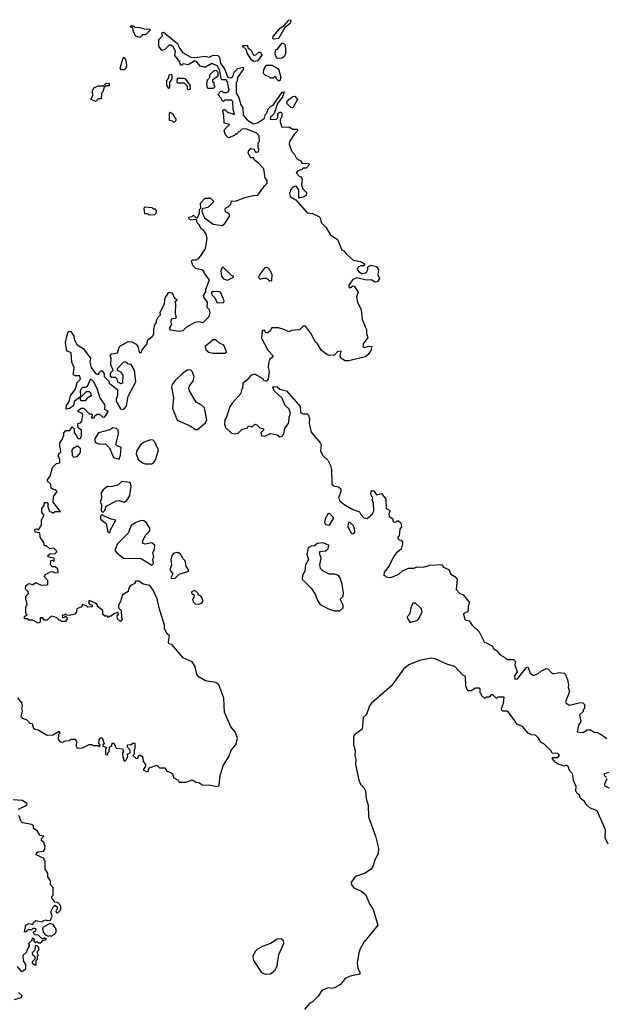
# Model space of a CAD drawing. Extents: x 2604950 to 2749250, y 940531 to 1028284.
# Tile 201 of 220: x 2691854 to 2696338, y 1006650 to 1014187. Entities that reach past the tile are written whole.
import ezdxf

# ---------------------------------------------------------------- set-up
doc = ezdxf.new("R2010")
doc.units = 0

msp = doc.modelspace()

# ---------------------------------------------------------------- linework, layer by layer
at = {"layer": '0CON05XD'}
for points in [[(2693798.3, 1014038.3), (2693792.5, 1014042.5), (2693795, 1014057.5), (2693850, 1014125), (2693878.3, 1014141.7), (2693915, 1014182.5), (2693927, 1014187), (2693930, 1014175), (2693922.5, 1014155), (2693883.3, 1014126.7), (2693835, 1014042.5), (2693798.3, 1014038.3)], [(2692775, 1014050), (2692741.7, 1014061.7), (2692723, 1014103), (2692720, 1014125), (2692705, 1014130), (2692700, 1014135), (2692705, 1014140), (2692725, 1014140), (2692735, 1014130), (2692775, 1014127.5), (2692807, 1014117), (2692850, 1014115), (2692850, 1014105), (2692818.3, 1014071.7), (2692795, 1014070), (2692775, 1014050)], [(2692632.5, 1009612.5), (2692637.5, 1009595), (2692625, 1009580), (2692601.7, 1009601.7), (2692600, 1009625), (2692610, 1009635), (2692605, 1009650), (2692575, 1009640), (2692555, 1009620), (2692545, 1009620), (2692535, 1009610), (2692525, 1009620), (2692505, 1009620), (2692490, 1009635), (2692490, 1009665), (2692450, 1009695), (2692450, 1009705), (2692438.3, 1009718.3), (2692385, 1009740), (2692380, 1009725), (2692391.7, 1009711.7), (2692408.3, 1009708.3), (2692408.3, 1009691.7), (2692375, 1009690), (2692365, 1009700), (2692335, 1009710), (2692328.3, 1009691.7), (2692291.7, 1009678.3), (2692290, 1009655), (2692275, 1009637.5), (2692235, 1009627.5), (2692215, 1009630), (2692205, 1009640), (2692195, 1009630), (2692185, 1009630), (2692180, 1009625), (2692181.7, 1009611.7), (2692195, 1009610), (2692205, 1009620), (2692220, 1009605), (2692205, 1009580), (2692175, 1009580), (2692165, 1009590), (2692155, 1009590), (2692135, 1009610), (2692095, 1009620), (2692065, 1009590), (2692045, 1009590), (2692028.3, 1009608.3), (2692011.7, 1009608.3), (2692010, 1009575), (2691995, 1009567.5), (2691955, 1009590), (2691925, 1009590), (2691915, 1009600), (2691891.7, 1009601.7), (2691891.7, 1009618.3), (2691910, 1009635), (2691900, 1009645), (2691900, 1009695), (2691910, 1009705), (2691907, 1009737), (2691900, 1009745), (2691900, 1009775), (2691920, 1009795), (2691918.3, 1009808.3), (2691898.3, 1009828.3), (2691900, 1009855), (2691925, 1009870), (2691947, 1009867), (2691955, 1009860), (2691975, 1009880), (2692018.3, 1009858.3), (2692065, 1009860), (2692070, 1009865), (2692070, 1009895), (2692043, 1009923), (2692050.7, 1009939.3), (2692088.3, 1009961.7), (2692105, 1009962.5), (2692125, 1009952.5), (2692147.5, 1009955), (2692145, 1009980), (2692125, 1010000), (2692105, 1010000), (2692090, 1010015), (2692091.7, 1010048.3), (2692105, 1010050), (2692118.3, 1010041.7), (2692117.5, 1010065), (2692075, 1010072.5), (2692070, 1010085), (2692085, 1010097.5), (2692125, 1010100), (2692137, 1010113), (2692135, 1010120), (2692115, 1010142.5), (2692085, 1010137.5), (2692058.3, 1010158.3), (2692045, 1010160), (2692037.5, 1010185), (2692010, 1010225), (2692008.3, 1010258.3), (2691973, 1010263), (2691970, 1010285), (2691985, 1010290), (2691998.3, 1010281.7), (2692021.7, 1010318.3), (2692020.7, 1010359.3), (2692040, 1010395), (2692023.6, 1010413.6), (2692023.3, 1010445), (2692041.7, 1010468.3), (2692045, 1010490), (2692065, 1010490), (2692070, 1010485), (2692068.3, 1010458.3), (2692081.7, 1010421.7), (2692095, 1010420), (2692105, 1010410), (2692125, 1010422.5), (2692166.4, 1010423.6), (2692110, 1010495), (2692113, 1010537), (2692140, 1010575), (2692125, 1010590), (2692115, 1010587.5), (2692095, 1010600), (2692091.7, 1010631.7), (2692067.5, 1010655), (2692067.5, 1010665), (2692086.4, 1010693.6), (2692105, 1010760), (2692135, 1010790), (2692160, 1010795), (2692161.7, 1010821.7), (2692147.5, 1010845), (2692155, 1010870), (2692170, 1010875), (2692167.5, 1010905), (2692160, 1010915), (2692160, 1010945), (2692181.7, 1010978.3), (2692192.5, 1011005), (2692192.5, 1011025), (2692208.3, 1011041.7), (2692238.3, 1011041.7), (2692255, 1011070), (2692270, 1011055), (2692270, 1011025), (2692290, 1011005), (2692291.7, 1010991.7), (2692305, 1010980), (2692318.3, 1010981.7), (2692327.5, 1011005), (2692327.5, 1011045), (2692301.7, 1011061.7), (2692300, 1011095), (2692318.3, 1011101.7), (2692330, 1011115), (2692337.5, 1011165), (2692330, 1011175), (2692302.5, 1011185), (2692302.5, 1011195), (2692325, 1011213.3), (2692345, 1011212.5), (2692385, 1011170), (2692405, 1011170), (2692410, 1011165), (2692410, 1011155), (2692400, 1011145), (2692405, 1011140), (2692425, 1011140), (2692430, 1011155), (2692447, 1011167), (2692465, 1011167.5), (2692490, 1011145), (2692505, 1011146.7), (2692532.5, 1011185), (2692502.5, 1011205), (2692507.5, 1011225), (2692503.9, 1011243.9), (2692469.3, 1011289.3), (2692448.8, 1011355), (2692421.2, 1011415), (2692395, 1011437.5), (2692370, 1011380), (2692355, 1011372.5), (2692335, 1011372.5), (2692327.5, 1011365), (2692317.5, 1011345), (2692320, 1011300), (2692270, 1011265), (2692265, 1011230), (2692235, 1011210), (2692210, 1011205), (2692212.5, 1011235), (2692232.5, 1011265), (2692243, 1011307), (2692277.5, 1011355), (2692290, 1011385), (2692291.7, 1011408.3), (2692320, 1011435), (2692315, 1011460), (2692275, 1011460), (2692263, 1011473), (2692265, 1011480), (2692270, 1011525), (2692252.5, 1011565), (2692247, 1011637), (2692220.7, 1011650.7), (2692213, 1011663), (2692203.3, 1011715), (2692223.3, 1011795), (2692235, 1011803.3), (2692245, 1011800), (2692268.8, 1011765), (2692272.5, 1011735), (2692295, 1011697.5), (2692339.5, 1011669.5), (2692396.1, 1011596.1), (2692390, 1011565), (2692402, 1011525), (2692435, 1011477.5), (2692455, 1011470), (2692465, 1011490), (2692475, 1011500), (2692485, 1011500), (2692500, 1011475), (2692500, 1011455), (2692538.3, 1011418.3), (2692540, 1011405), (2692602.5, 1011355), (2692603, 1011307), (2692592.5, 1011285), (2692592.5, 1011265), (2692625, 1011207.5), (2692643.6, 1011203.6), (2692655, 1011208.8), (2692670.5, 1011229.5), (2692683.3, 1011305), (2692743.3, 1011415), (2692734.1, 1011504.1), (2692708.3, 1011548.3), (2692685, 1011550), (2692665, 1011567.5), (2692645, 1011562.5), (2692600, 1011515), (2692600, 1011505), (2692625, 1011492.5), (2692642.5, 1011465), (2692640, 1011405), (2692625, 1011400), (2692615, 1011410), (2692605, 1011410), (2692600, 1011435), (2692588.3, 1011448.3), (2692558.3, 1011448.3), (2692550, 1011455), (2692550, 1011485), (2692570, 1011505), (2692551.2, 1011545), (2692553.3, 1011595), (2692546.7, 1011615), (2692560.5, 1011629.5), (2692603, 1011637), (2692617.5, 1011685), (2692685, 1011723.8), (2692711.7, 1011721.7), (2692745, 1011702.5), (2692757.5, 1011685), (2692767.5, 1011645), (2692775, 1011637.5), (2692785, 1011640), (2692791.2, 1011658.8), (2692830, 1011705), (2692832.5, 1011735), (2692869.3, 1011760.7), (2692881.7, 1011778.3), (2692880, 1011815), (2692888.3, 1011851.7), (2692901.7, 1011868.3), (2692902.5, 1011885), (2692915, 1011910), (2692931.7, 1011928.3), (2692930, 1011945), (2692962.5, 1012015), (2692967.5, 1012055), (2692995, 1012100), (2693023, 1012093), (2693033.9, 1012063.9), (2693045, 1012050), (2693060, 1012045), (2693042.5, 1012025), (2693047.5, 1012015), (2693043.3, 1011935), (2693053, 1011907), (2693045, 1011900), (2693012.5, 1011895), (2693010, 1011875), (2693017.5, 1011855), (2692997.5, 1011825), (2693005, 1011812.5), (2693075, 1011803.3), (2693105, 1011806.7), (2693135, 1011836.7), (2693198.3, 1011871.7), (2693225, 1011876.7), (2693255, 1011870), (2693265, 1011873.3), (2693303.8, 1011915), (2693313.3, 1011945), (2693306.1, 1011966.1), (2693290, 1011985), (2693292.5, 1012025), (2693263.3, 1012063.3), (2693262.5, 1012075), (2693280, 1012105), (2693280, 1012125), (2693307.5, 1012195), (2693270, 1012245), (2693265, 1012260), (2693255, 1012270), (2693201.7, 1012281.7), (2693183, 1012303), (2693170, 1012335), (2693175, 1012350), (2693205, 1012350), (2693225, 1012360), (2693275.9, 1012434.1), (2693290, 1012515), (2693282.5, 1012545), (2693265, 1012572.5), (2693242.5, 1012585), (2693230, 1012615), (2693211.7, 1012631.7), (2693208.3, 1012658.3), (2693163, 1012653), (2693151.7, 1012661.7), (2693150, 1012675), (2693175, 1012680), (2693185, 1012690), (2693201.7, 1012671.7), (2693215, 1012670), (2693230, 1012705), (2693230, 1012735), (2693240, 1012745), (2693238.3, 1012781.7), (2693275, 1012820), (2693315, 1012820), (2693340, 1012795), (2693295, 1012750), (2693251.7, 1012738.3), (2693248.3, 1012718.3), (2693270, 1012670), (2693335, 1012622.5), (2693405, 1012612.5), (2693425, 1012627.5), (2693462.5, 1012685), (2693455, 1012702.5), (2693430, 1012715), (2693427.5, 1012735), (2693430, 1012745), (2693450, 1012755), (2693470, 1012775), (2693475, 1012800), (2693507, 1012797), (2693585, 1012828.8), (2693645, 1012842.5), (2693677, 1012843), (2693727.5, 1012915), (2693750, 1012935), (2693750, 1012955), (2693733.8, 1012975), (2693722.5, 1013045), (2693685.9, 1013085.9), (2693651.7, 1013111.7), (2693645, 1013130), (2693625, 1013130), (2693602.5, 1013165), (2693605, 1013180), (2693625, 1013200), (2693650, 1013195), (2693655, 1013180), (2693665, 1013172.5), (2693680, 1013175), (2693687.5, 1013195), (2693680, 1013205), (2693680, 1013245), (2693690, 1013255), (2693687, 1013297), (2693665, 1013320), (2693585, 1013352.5), (2693555, 1013350), (2693515, 1013310), (2693505, 1013310), (2693498.3, 1013301.7), (2693451.7, 1013281.7), (2693430, 1013305), (2693420, 1013335), (2693425, 1013350), (2693460, 1013385), (2693420, 1013395), (2693417.5, 1013455), (2693410, 1013485), (2693415, 1013500), (2693425, 1013500), (2693445, 1013480), (2693487.5, 1013467.5), (2693495, 1013460), (2693500, 1013465), (2693489.3, 1013499.3), (2693485, 1013560), (2693475, 1013570), (2693425, 1013570), (2693415, 1013560), (2693401.7, 1013571.7), (2693400, 1013585), (2693370, 1013615), (2693395, 1013640), (2693405, 1013640), (2693415, 1013630), (2693435, 1013630), (2693450, 1013635), (2693456.7, 1013645), (2693445, 1013712.5), (2693435, 1013726.7), (2693405, 1013727.5), (2693397.5, 1013735), (2693386.4, 1013796.4), (2693367.5, 1013835), (2693325, 1013852.5), (2693277, 1013823), (2693265, 1013822.5), (2693235, 1013832.5), (2693207.7, 1013867.7), (2693195, 1013871.2), (2693145, 1013842.5), (2693105, 1013850), (2693095, 1013840), (2693085, 1013840), (2693080, 1013865), (2693043, 1013913), (2693046.7, 1013945), (2693029.3, 1013979.3), (2693011.7, 1013991.7), (2692998.3, 1013991.7), (2692965, 1013960), (2692941.7, 1013951.7), (2692920, 1013985), (2692920, 1014035), (2692947, 1014063), (2692943, 1014087), (2692955, 1014092.5), (2693062.5, 1014005), (2693073.9, 1013973.9), (2693100, 1013935), (2693165, 1013900), (2693195, 1013896.7), (2693275, 1013908.8), (2693305, 1013900), (2693335, 1013916.2), (2693371.7, 1013911.7), (2693385, 1013900), (2693390.5, 1013850.5), (2693420, 1013815), (2693448.3, 1013748.3), (2693465, 1013742), (2693483.6, 1013746.4), (2693491.7, 1013768.3)], [(2693645, 1013867.5), (2693630, 1013880), (2693597.5, 1013925), (2693588.3, 1013958.3), (2693561.7, 1013981.7), (2693561.7, 1013988.3), (2693598.3, 1013988.3), (2693601.7, 1013971.7), (2693625, 1013957.5), (2693645, 1013916.7), (2693661.7, 1013918.3), (2693685, 1013937.5), (2693698.3, 1013938.3), (2693707.5, 1013915), (2693675, 1013872.5), (2693645, 1013867.5)], [(2693825, 1013890), (2693813, 1013913), (2693810, 1013935), (2693815, 1013960), (2693828.3, 1013961.7), (2693865, 1014010), (2693885, 1014000), (2693890, 1013965), (2693890, 1013925), (2693880, 1013905), (2693865, 1013892.5), (2693825, 1013890)], [(2692655, 1013802.5), (2692633, 1013803), (2692622.5, 1013815), (2692643, 1013887), (2692655, 1013900), (2692667, 1013877), (2692672.5, 1013835), (2692667.5, 1013815), (2692655, 1013802.5)], [(2693491.7, 1013768.3), (2693496.2, 1013785), (2693525, 1013813.3), (2693565, 1013822.5), (2693568, 1013818), (2693566, 1013805), (2693521.2, 1013745), (2693520, 1013715), (2693512.5, 1013705), (2693512, 1013625), (2693531.7, 1013591.7), (2693546.2, 1013535), (2693561.7, 1013511.7), (2693566.2, 1013455), (2693595, 1013420), (2693645, 1013390), (2693675, 1013397.5), (2693728, 1013432), (2693736.2, 1013463.8), (2693746.7, 1013475), (2693756.4, 1013503.6), (2693775, 1013523.3), (2693796.1, 1013533.9), (2693865, 1013632.5), (2693880, 1013635), (2693866.2, 1013593.8), (2693827.5, 1013545), (2693801.7, 1013468.3), (2693775, 1013440), (2693772.5, 1013422.5), (2693820, 1013425), (2693830, 1013435), (2693831.7, 1013468.3), (2693845, 1013480), (2693855, 1013480), (2693860, 1013475), (2693860, 1013445), (2693848.3, 1013421.7), (2693847.5, 1013405), (2693860, 1013365), (2693915, 1013367.5), (2693945, 1013350), (2693975, 1013350), (2693980, 1013345), (2693980, 1013335), (2693957, 1013313), (2693920, 1013255), (2693917.5, 1013235), (2693938.3, 1013178.3), (2693955, 1013160), (2693972.5, 1013125), (2694010, 1013105), (2694015, 1013090), (2694067.5, 1013085), (2694070, 1013075), (2694048.3, 1013051.7), (2694025, 1013050), (2694015, 1013040), (2693981.7, 1013028.3), (2693970, 1013015), (2693995, 1012990), (2694010, 1012985), (2694017.5, 1012965), (2694013, 1012923), (2694023, 1012893), (2694050, 1012865), (2694048.3, 1012841.7), (2694025, 1012827.5), (2693991.7, 1012821.7), (2693991.7, 1012881.7), (2693976.7, 1012906.7), (2693965, 1012913.3), (2693945, 1012906.2), (2693928, 1012885), (2693918.8, 1012855), (2693925, 1012832.5), (2693968.3, 1012808.3), (2694055, 1012707.5), (2694095, 1012702.5), (2694145, 1012680), (2694155, 1012670), (2694162.5, 1012635), (2694198.3, 1012598.3), (2694235, 1012540), (2694287.5, 1012505), (2694320, 1012425), (2694335, 1012417.5), (2694353.6, 1012393.6), (2694406.4, 1012346.4), (2694466.4, 1012336.4), (2694496.4, 1012316.4), (2694486.7, 1012303.3), (2694465, 1012303.3), (2694446.1, 1012293.9), (2694438.8, 1012275), (2694448.8, 1012258.8), (2694475, 1012243.8), (2694500.7, 1012249.3), (2694510, 1012255), (2694520, 1012275), (2694520, 1012295), (2694545, 1012306.7), (2694585, 1012298.8), (2694602.5, 1012275), (2694597.5, 1012235), (2694610, 1012205), (2694595, 1012180), (2694575, 1012177.5), (2694546.4, 1012196.4), (2694506.4, 1012193.6), (2694435, 1012210), (2694402.5, 1012195), (2694373.3, 1012155), (2694375, 1012142.5), (2694385, 1012133.3), (2694405, 1012150), (2694415, 1012147.5), (2694445, 1012100), (2694432.5, 1012065), (2694440, 1012025), (2694468.8, 1011965), (2694476.2, 1011895), (2694501.7, 1011831.7), (2694510, 1011815), (2694510, 1011785), (2694520, 1011755), (2694483.3, 1011705), (2694482.5, 1011685), (2694495, 1011677.5), (2694525, 1011686.7), (2694550, 1011685), (2694542.5, 1011655), (2694522.5, 1011625), (2694500, 1011605), (2694373.6, 1011576.4), (2694345, 1011576.7), (2694312.5, 1011595), (2694306.7, 1011615), (2694315, 1011650), (2694286.4, 1011643.6), (2694265, 1011620), (2694225, 1011616.7), (2694205, 1011623.8), (2694164.3, 1011654.3), (2694133.3, 1011705), (2694113.8, 1011725), (2694089.2, 1011779.2), (2694041.7, 1011841.7), (2694025, 1011840), (2693996.4, 1011813.6), (2693935, 1011808.8), (2693915, 1011797.5), (2693885, 1011813.3), (2693835, 1011827.5), (2693785, 1011827.5), (2693772.5, 1011805), (2693755, 1011790), (2693745, 1011790), (2693725, 1011810), (2693711.7, 1011808.3), (2693705, 1011750), (2693755, 1011656.7), (2693793.8, 1011615), (2693788.3, 1011601.7), (2693766.7, 1011585), (2693758.8, 1011555), (2693756.7, 1011525), (2693763.3, 1011495), (2693757.5, 1011435), (2693745, 1011420), (2693735, 1011420), (2693723.6, 1011423.6), (2693718.3, 1011438.3), (2693655, 1011472.5), (2693625, 1011462.5), (2693593, 1011427), (2693562.5, 1011405), (2693560, 1011365), (2693553, 1011357), (2693547.5, 1011325), (2693482.5, 1011255), (2693460, 1011220), (2693455, 1011200), (2693435, 1011140), (2693423.8, 1011125), (2693421.2, 1011091.2), (2693428.8, 1011065), (2693475, 1011022), (2693495, 1011016.7), (2693527, 1011023), (2693555, 1011050), (2693598.3, 1011061.7), (2693605, 1011077.5), (2693635, 1011070), (2693655, 1011090), (2693670, 1011085), (2693691.7, 1011061.7), (2693720, 1011055), (2693720, 1011045), (2693700, 1011025), (2693705, 1011002.5), (2693731.7, 1010998.3), (2693775, 1011020), (2693825, 1011010), (2693847, 1010993), (2693865, 1011000), (2693876.1, 1011013.9), (2693883, 1011057), (2693915, 1011100), (2693917.5, 1011145), (2693926.7, 1011175), (2693917.5, 1011205), (2693887.5, 1011235), (2693865, 1011290), (2693802.5, 1011345), (2693792.5, 1011375), (2693795, 1011380), (2693825, 1011377.5), (2693845, 1011360), (2693896.4, 1011346.4), (2694002.5, 1011225), (2694005, 1011180), (2694025, 1011170), (2694055, 1011170), (2694065, 1011160), (2694073.3, 1011135), (2694070, 1011095), (2694085, 1011030), (2694157.5, 1010945), (2694162.5, 1010935), (2694157.5, 1010885), (2694177.7, 1010847.7), (2694213.3, 1010815), (2694233.9, 1010773.9), (2694241.2, 1010745), (2694245, 1010632.5), (2694255, 1010620), (2694295, 1010611.2), (2694313.3, 1010595), (2694312.5, 1010575), (2694295.8, 1010525), (2694304.2, 1010504.2), (2694335, 1010477.5), (2694405, 1010437.5), (2694455, 1010420), (2694465, 1010400), (2694490, 1010375), (2694515, 1010370), (2694556.4, 1010403.6), (2694566.7, 1010425), (2694563.3, 1010485), (2694553.8, 1010515), (2694557.5, 1010525), (2694542.5, 1010555), (2694545, 1010580), (2694565, 1010580), (2694585, 1010550), (2694625, 1010560), (2694657, 1010517), (2694660, 1010445), (2694675, 1010440), (2694690, 1010425), (2694680, 1010405), (2694682.5, 1010385), (2694708.3, 1010368.3), (2694715, 1010342.5), (2694735, 1010340), (2694745, 1010350), (2694755, 1010350), (2694772.5, 1010335), (2694777.5, 1010305), (2694763.6, 1010286.4), (2694760, 1010235), (2694750, 1010225), (2694750, 1010215), (2694760, 1010205), (2694775, 1010202.5), (2694785, 1010190), (2694786.2, 1010175), (2694773.8, 1010135), (2694740, 1010105), (2694717.5, 1010075), (2694683.6, 1010006.4), (2694645, 1009957.5), (2694641.7, 1009931.7), (2694655, 1009930), (2694665, 1009920), (2694695, 1009917.5), (2694757, 1009943), (2694785, 1009967.5), (2694830.7, 1009989.3), (2694875, 1009987.5), (2694895, 1009997.5), (2694945, 1009996.7), (2694995, 1010012), (2695085, 1010017.5), (2695100, 1009995), (2695139.5, 1009979.5), (2695155, 1009942.5), (2695186.7, 1009925), (2695203.3, 1009905), (2695197.5, 1009825), (2695224, 1009794), (2695250, 1009785), (2695297.5, 1009725), (2695287.5, 1009695), (2695286.1, 1009653.9), (2695263, 1009647), (2695253, 1009637), (2695263.6, 1009593.6), (2695296.4, 1009586.4), (2695317.5, 1009555), (2695371.7, 1009501.7), (2695410, 1009425), (2695473, 1009393), (2695485, 1009370), (2695505, 1009357.5), (2695532.5, 1009325), (2695570, 1009305), (2695585, 1009290), (2695635, 1009290), (2695650, 1009275), (2695646.7, 1009245), (2695662.5, 1009195), (2695643.3, 1009165), (2695645, 1009140), (2695665, 1009142.5), (2695735, 1009227.5), (2695745, 1009232.5), (2695763.9, 1009183.9), (2695785, 1009167.5), (2695820.7, 1009179.3), (2695845, 1009200), (2695885, 1009220), (2695898.3, 1009218.3), (2695927, 1009187), (2695940.7, 1009180.7), (2695985, 1009190), (2696023.6, 1009183.6), (2696033.6, 1009173.6), (2696050, 1009135), (2696057.5, 1009095), (2696053.3, 1009075), (2696063.3, 1009045), (2696033.3, 1008965), (2696037.5, 1008955), (2696065, 1008940), (2696145, 1008960), (2696167, 1008957), (2696180, 1008945), (2696180, 1008915), (2696170, 1008905), (2696168.3, 1008891.7), (2696140, 1008865), (2696150, 1008815), (2696133, 1008787), (2696122.5, 1008735), (2696165, 1008730), (2696198.3, 1008751.7), (2696225, 1008750), (2696253, 1008733), (2696285, 1008727.5), (2696325, 1008702.5), (2696350, 1008685)], [(2693845, 1013720), (2693835, 1013720), (2693820, 1013735), (2693815, 1013750), (2693805, 1013750), (2693795, 1013740), (2693775, 1013740), (2693765, 1013750), (2693735, 1013760), (2693720, 1013775), (2693722.5, 1013805), (2693741.7, 1013838.3), (2693785, 1013840), (2693835, 1013810), (2693852.5, 1013745), (2693845, 1013720)], [(2692995, 1013660), (2692980, 1013685), (2692980, 1013725), (2692990, 1013735), (2693001.7, 1013768.3), (2693015, 1013770), (2693020, 1013765), (2693020, 1013735), (2693000, 1013705), (2693000, 1013665), (2692995, 1013660)], [(2693145, 1013650), (2693140, 1013655), (2693138.3, 1013678.3), (2693115, 1013700), (2693065, 1013700), (2693060, 1013705), (2693061.7, 1013738.3), (2693105, 1013740), (2693120, 1013735), (2693157.5, 1013685), (2693160, 1013655), (2693155, 1013652.5), (2693145, 1013650)], [(2693335, 1013660), (2693295, 1013660), (2693287.5, 1013685), (2693290, 1013715), (2693293, 1013727), (2693310, 1013745), (2693310, 1013765), (2693340, 1013795), (2693355, 1013800), (2693370, 1013785), (2693370, 1013755), (2693330, 1013725), (2693330, 1013715), (2693340, 1013705), (2693340, 1013685), (2693350, 1013675), (2693335, 1013660)], [(2692435, 1013560), (2692400, 1013575), (2692400, 1013585), (2692417, 1013613), (2692410, 1013635), (2692422.5, 1013665), (2692455, 1013680), (2692495, 1013680), (2692515, 1013700), (2692538.3, 1013698.3), (2692538.3, 1013681.7), (2692515, 1013680), (2692501.7, 1013668.3), (2692490, 1013635), (2692480, 1013625), (2692478.3, 1013581.7), (2692455, 1013580), (2692435, 1013560)], [(2693945, 1013512.5), (2693930, 1013515), (2693901.7, 1013541.7), (2693900, 1013555), (2693913.6, 1013576.4), (2693945, 1013600), (2693961.7, 1013601.7), (2693980, 1013575), (2693945, 1013512.5)], [(2693035, 1013400), (2693025, 1013410), (2693000, 1013415), (2693000, 1013475), (2693005, 1013480), (2693030, 1013465), (2693030, 1013455), (2693050, 1013425), (2693050, 1013415), (2693035, 1013400)], [(2692845, 1012690), (2692835, 1012700), (2692811.7, 1012701.7), (2692807.5, 1012745), (2692812.5, 1012755), (2692865, 1012750), (2692875, 1012740), (2692888.3, 1012738.3), (2692900, 1012725), (2692897, 1012703), (2692885, 1012692.5), (2692845, 1012690)], [(2693445, 1012192.5), (2693490, 1012215), (2693490, 1012225), (2693475, 1012230), (2693415, 1012290), (2693405, 1012290), (2693393.6, 1012263.6), (2693400, 1012225), (2693415, 1012203.3), (2693445, 1012192.5)], [(2693768.3, 1012188.3), (2693785, 1012190), (2693786.7, 1012235), (2693773.3, 1012265), (2693755, 1012286.7), (2693745, 1012290), (2693725, 1012282.5), (2693690, 1012235), (2693683, 1012213), (2693695, 1012200), (2693715, 1012207.5), (2693745, 1012207.5), (2693768.3, 1012188.3)], [(2693365, 1012020), (2693415, 1012023.3), (2693420, 1012035), (2693395, 1012096.7), (2693385, 1012103.3), (2693335, 1012107.5), (2693321.7, 1012098.3), (2693325, 1012080), (2693348.3, 1012058.3), (2693365, 1012020)], [(2693425, 1011633.3), (2693437.5, 1011645), (2693416.7, 1011696.7), (2693385, 1011710), (2693355, 1011736.7), (2693335, 1011736.7), (2693273.8, 1011685), (2693278.8, 1011658.8), (2693302.7, 1011642.7), (2693335, 1011633.8), (2693425, 1011633.3)], [(2693215, 1011050), (2693277.7, 1011102.3), (2693288, 1011125), (2693268.8, 1011215), (2693245, 1011236.7), (2693205, 1011260), (2693153, 1011347), (2693148.8, 1011365), (2693153.8, 1011385), (2693181.2, 1011418.8), (2693190, 1011455), (2693175, 1011493.3), (2693165, 1011503.3), (2693145, 1011506.2), (2693106.2, 1011485), (2693045, 1011426), (2693021.2, 1011395), (2693016.2, 1011375), (2693032.5, 1011295), (2693024.2, 1011214.2), (2693060.7, 1011120.7), (2693165, 1011076.2), (2693200.5, 1011050.5), (2693215, 1011050)], [(2692355, 1011270), (2692325, 1011270), (2692320, 1011275), (2692320, 1011300), (2692328.3, 1011301.7), (2692365, 1011340), (2692385, 1011340), (2692395, 1011330), (2692401.7, 1011308.3), (2692370.7, 1011289.3), (2692355, 1011270)], [(2692615, 1010822.5), (2692626.1, 1010853.9), (2692630, 1010915), (2692603, 1010923), (2692590, 1010935), (2692610, 1011015), (2692606.7, 1011045), (2692595, 1011056.7), (2692567, 1011063), (2692545, 1011046.7), (2692456.7, 1011023.3), (2692427.5, 1010975), (2692435, 1010950), (2692465, 1010937.5), (2692510.7, 1010940.7), (2692540.7, 1010910.7), (2692572.5, 1010835), (2692615, 1010822.5)], [(2692865, 1010786.7), (2692875, 1010792.5), (2692893.3, 1010815), (2692916, 1010895), (2692885, 1010957.5), (2692875, 1010967.5), (2692855, 1010970), (2692806.4, 1010953.6), (2692778.3, 1010931.7), (2692750.5, 1010889.5), (2692746.2, 1010865), (2692760, 1010820), (2692793.9, 1010793.9), (2692815, 1010786.7), (2692865, 1010786.7)], [(2692268.3, 1010838.3), (2692295, 1010842.5), (2692320, 1010875), (2692320, 1010905), (2692305, 1010920), (2692285, 1010920), (2692275, 1010910), (2692265, 1010910), (2692252.5, 1010895), (2692255, 1010850), (2692268.3, 1010838.3)], [(2692495, 1010420), (2692505, 1010430), (2692517, 1010463), (2692595, 1010503.8), (2692615, 1010506.7), (2692655, 1010493.3), (2692673, 1010507), (2692696.2, 1010545), (2692707.5, 1010615), (2692700, 1010645), (2692635, 1010652.5), (2692605, 1010623.3), (2692555, 1010610), (2692525, 1010613.3), (2692492.3, 1010587.7), (2692477.5, 1010565), (2692480, 1010525), (2692470, 1010495), (2692480, 1010475), (2692478.3, 1010428.3), (2692485, 1010420), (2692495, 1010420)], [(2692545, 1010260), (2692548.3, 1010281.7), (2692590, 1010355), (2692555, 1010362.5), (2692495, 1010390), (2692485, 1010400), (2692473.6, 1010386.4), (2692472.5, 1010362.5), (2692515, 1010330), (2692530, 1010265), (2692545, 1010260)], [(2692865, 1010012.5), (2692877.5, 1010025), (2692872.5, 1010055), (2692880, 1010075), (2692872.5, 1010105), (2692886.4, 1010133.6), (2692887.5, 1010165), (2692865, 1010182.5), (2692815, 1010173.3), (2692795, 1010180), (2692800, 1010205), (2692823.3, 1010245), (2692850, 1010275), (2692850, 1010295), (2692826, 1010336), (2692805, 1010350), (2692785, 1010353.3), (2692745, 1010338.8), (2692706.7, 1010315), (2692683.6, 1010256.4), (2692603.3, 1010175), (2692582.5, 1010125), (2692597.5, 1010105), (2692650, 1010065), (2692785, 1010062.5), (2692865, 1010012.5)], [(2694225, 1010317.5), (2694260, 1010375), (2694230, 1010405), (2694215, 1010407.5), (2694193.8, 1010365), (2694187, 1010337), (2694195, 1010322.5), (2694225, 1010317.5)], [(2694405, 1010252.5), (2694420, 1010265), (2694417.5, 1010295), (2694407.5, 1010315), (2694385, 1010337.5), (2694375, 1010340), (2694368.3, 1010331.7), (2694367.5, 1010305), (2694394, 1010254), (2694405, 1010252.5)], [(2694305, 1009662.5), (2694330, 1009685), (2694330, 1009705), (2694310, 1009745), (2694310, 1009755), (2694330, 1009775), (2694333, 1009797), (2694323.3, 1009865), (2694305, 1009920), (2694295, 1009932.5), (2694265, 1009942.5), (2694223, 1009943), (2694175, 1009967.5), (2694157.5, 1009985), (2694153, 1010013), (2694163.3, 1010065), (2694152.5, 1010095), (2694153, 1010117), (2694195, 1010120), (2694215, 1010140), (2694220, 1010165), (2694175, 1010182.5), (2694135, 1010176.7), (2694111.7, 1010158.3), (2694085, 1010156.7), (2694062.5, 1010145), (2694052.5, 1010095), (2694066.7, 1010055), (2694043.3, 1010015), (2694037.5, 1009965), (2694018.3, 1009931.7), (2694017.5, 1009905), (2694086.7, 1009835), (2694120, 1009785), (2694135, 1009740), (2694155, 1009710), (2694222.5, 1009675), (2694265, 1009662.5), (2694305, 1009662.5)], [(2693015, 1009910), (2693045, 1009912.5), (2693075, 1009942.5), (2693147.5, 1009965), (2693146.7, 1009976.7), (2693127.5, 1010005), (2693120, 1010045), (2693105, 1010060), (2693086.4, 1010096.4), (2693065, 1010107.5), (2693035, 1010102.5), (2693021.7, 1010088.3), (2693010, 1010055), (2693016.7, 1010015), (2693003.3, 1009975), (2693027.5, 1009945), (2693010, 1009915), (2693015, 1009910)], [(2691837.5, 1008995), (2691868.3, 1008958.3), (2691872.5, 1008935), (2691867.5, 1008915), (2691872.5, 1008895), (2691863, 1008853), (2691875, 1008840), (2691908.3, 1008828.3), (2691931.7, 1008801.7), (2691948.3, 1008798.3), (2691960, 1008765), (2691970, 1008755), (2691995, 1008750), (2692065, 1008710), (2692107, 1008713), (2692155, 1008740), (2692160, 1008725), (2692150, 1008715), (2692148.3, 1008678.3), (2692165, 1008660), (2692185, 1008657.5), (2692205, 1008667.5), (2692235, 1008670), (2692245, 1008680), (2692275, 1008680), (2692290, 1008665), (2692287.5, 1008625), (2692295, 1008610), (2692335, 1008612.5), (2692385, 1008640), (2692405, 1008640), (2692415, 1008630), (2692455, 1008630), (2692465, 1008620), (2692470, 1008635), (2692460, 1008645), (2692462.5, 1008675), (2692475, 1008690), (2692485, 1008690), (2692500, 1008645), (2692490, 1008635), (2692490, 1008625), (2692520, 1008615), (2692510, 1008605), (2692511.7, 1008561.7), (2692525, 1008560), (2692530, 1008565), (2692530, 1008575), (2692540, 1008585), (2692541.7, 1008618.3), (2692558.3, 1008631.7), (2692561.7, 1008648.3), (2692575, 1008650), (2692591.7, 1008611.7), (2692640, 1008605), (2692647.5, 1008585), (2692640, 1008575), (2692642.5, 1008545), (2692655, 1008510), (2692669.3, 1008520.7), (2692682.5, 1008545), (2692680, 1008565), (2692700, 1008575), (2692700, 1008595), (2692678.3, 1008618.3), (2692680, 1008635), (2692705, 1008637.5), (2692725, 1008652.5), (2692735, 1008650), (2692736.7, 1008605), (2692730, 1008595), (2692730, 1008565), (2692720, 1008555), (2692745, 1008532.5), (2692760, 1008535), (2692760, 1008545), (2692775, 1008560), (2692788.3, 1008548.3), (2692797, 1008537), (2692798.3, 1008508.3), (2692817.5, 1008485), (2692817, 1008473), (2692800, 1008445), (2692825, 1008432.5), (2692838.3, 1008431.7), (2692845, 1008460), (2692905, 1008480), (2692925, 1008460), (2692965, 1008460), (2692980, 1008435), (2693010, 1008425), (2693023, 1008413), (2693033.6, 1008383.6), (2693066.4, 1008366.4), (2693075, 1008350), (2693125, 1008350), (2693175, 1008367.5), (2693205, 1008350), (2693226.7, 1008346.7), (2693255, 1008327.5), (2693305, 1008331.2), (2693365, 1008317.5), (2693382.5, 1008325), (2693389.2, 1008405), (2693398.9, 1008431.1), (2693412.1, 1008477.9), (2693456, 1008545), (2693472.5, 1008595), (2693508.8, 1008635), (2693521.2, 1008685), (2693503.8, 1008735), (2693471.2, 1008775), (2693422.5, 1008885), (2693415.9, 1008994.1), (2693378.8, 1009095), (2693355, 1009113.3), (2693276.1, 1009126.1), (2693227.5, 1009155), (2693210, 1009175), (2693197.5, 1009235), (2693175, 1009272.5), (2693105, 1009302.5), (2693020, 1009405), (2692995, 1009410), (2692992.5, 1009425), (2693001.7, 1009471.7), (2692982.5, 1009485), (2692963.3, 1009525), (2692961.7, 1009551.7), (2692923.6, 1009673.6), (2692907.5, 1009755), (2692875, 1009820), (2692850, 1009855), (2692800, 1009865), (2692765, 1009890), (2692741.7, 1009888.3), (2692735, 1009870), (2692703.6, 1009856.4), (2692690, 1009835), (2692685, 1009810), (2692640, 1009785), (2692627, 1009733), (2692610, 1009705), (2692610, 1009685), (2692630, 1009665), (2692632.5, 1009612.5)], [(2693225, 1009713.3), (2693248.3, 1009721.7), (2693260, 1009735), (2693245, 1009770), (2693220, 1009785), (2693220, 1009795), (2693197, 1009817), (2693175, 1009810), (2693170, 1009805), (2693171.7, 1009791.7), (2693190, 1009785), (2693187.5, 1009765), (2693178.3, 1009751.7), (2693181.7, 1009731.7), (2693196.4, 1009716.4), (2693225, 1009713.3)], [(2694845, 1009573.3), (2694899.3, 1009590.7), (2694912.5, 1009605), (2694936.7, 1009655), (2694929.3, 1009679.3), (2694885, 1009720), (2694865, 1009720), (2694850, 1009685), (2694841.7, 1009638.3), (2694821.2, 1009615), (2694822.3, 1009602.3), (2694845, 1009573.3)], [(2696361.2, 1007875), (2696337.5, 1007925), (2696340, 1007985), (2696275, 1008130), (2696220, 1008155), (2696196.7, 1008175), (2696175.9, 1008205.9), (2696147.5, 1008225), (2696137.5, 1008255), (2696123.6, 1008263.6), (2696113.6, 1008283.6), (2696116.4, 1008316.4), (2696097.5, 1008355), (2696087.5, 1008415), (2696065, 1008440), (2696055, 1008470), (2696045, 1008480), (2696025, 1008472.5), (2695978.3, 1008488.3), (2695955, 1008502.5), (2695935, 1008530), (2695935, 1008540), (2695975, 1008540), (2695988.3, 1008558.3), (2695975, 1008570), (2695931.7, 1008571.7), (2695925, 1008590), (2695867.5, 1008645), (2695845, 1008657.5), (2695826.7, 1008686.7), (2695805, 1008710), (2695773, 1008713), (2695746.4, 1008726.4), (2695705, 1008777.5), (2695664.1, 1008794.1), (2695597.5, 1008885), (2695585, 1008893.3), (2695553.3, 1008893.3), (2695545, 1008900), (2695543.3, 1008915), (2695560, 1008955), (2695565, 1009000), (2695515, 1009000), (2695505, 1008990), (2695478.3, 1009018.3), (2695465, 1009020), (2695448.3, 1009001.7), (2695425, 1009000), (2695415, 1008990), (2695390, 1009015), (2695390, 1009025), (2695380, 1009035), (2695380, 1009065), (2695375, 1009070), (2695345, 1009070), (2695311.7, 1009048.3), (2695285, 1009050), (2695270, 1009085), (2695268.3, 1009158.3), (2695245, 1009172.5), (2695186.7, 1009235), (2695125, 1009252.5), (2695035, 1009293.8), (2695005, 1009299.2), (2694915, 1009282.9), (2694835, 1009249.2), (2694793.5, 1009216.5), (2694701.2, 1009088.8), (2694547.5, 1008955), (2694533.3, 1008935), (2694510.7, 1008869.3), (2694483.3, 1008845), (2694476.7, 1008755), (2694415, 1008710), (2694410, 1008695), (2694411.2, 1008635), (2694423.8, 1008595), (2694420, 1008555), (2694428.8, 1008525), (2694426.1, 1008486.1), (2694450.6, 1008365), (2694462.9, 1008335), (2694492.5, 1008305), (2694500.8, 1008285), (2694506.2, 1008226.2), (2694522.5, 1008175), (2694524.5, 1008085), (2694578.3, 1007938.3), (2694600.8, 1007845), (2694598.6, 1007801.4), (2694575, 1007760), (2694558.6, 1007705), (2694546.2, 1007683.8), (2694495, 1007650.8), (2694425, 1007629.2), (2694392.5, 1007585), (2694394.2, 1007565), (2694408.8, 1007545), (2694475, 1007512.9), (2694501.3, 1007491.3), (2694535.6, 1007415), (2694561.4, 1007375), (2694596.2, 1007255), (2694529.2, 1007175), (2694491.4, 1007128.6), (2694460.6, 1007075), (2694450.6, 1007045), (2694438.6, 1006965), (2694444.4, 1006924.4), (2694459.2, 1006895), (2694459.2, 1006880.8), (2694385, 1006865.8), (2694345, 1006846.7), (2694309.5, 1006800.5), (2694265, 1006776.7), (2694245, 1006770), (2694215, 1006776.2), (2694166.7, 1006755), (2694138.3, 1006711.7), (2694095, 1006668.8), (2694072.5, 1006655), (2694035, 1006610)], [(2696366.4, 1008423.6), (2696330, 1008415), (2696330, 1008405), (2696347, 1008387)], [(2696350, 1008375), (2696332.5, 1008335), (2696335, 1008320), (2696368.3, 1008308.3)], [(2691842.5, 1008145), (2691907, 1008173), (2691910, 1008185), (2691875, 1008210), (2691805, 1008214.2)], [(2691835, 1006940), (2691865, 1006900), (2691880, 1006905), (2691900, 1006925), (2691900, 1006955), (2691883, 1006983), (2691880, 1007025), (2691908.3, 1007051.7), (2691910, 1007065), (2691930, 1007095), (2691930, 1007105), (2691920, 1007115), (2691948.3, 1007141.7), (2691951.7, 1007158.3), (2691968.3, 1007148.3), (2691960, 1007135), (2691975, 1007120), (2691985, 1007130), (2691995, 1007120), (2692015, 1007120), (2692031.7, 1007138.3), (2692060, 1007145), (2692045, 1007160), (2692035, 1007150), (2692025, 1007150), (2691995, 1007180), (2691971.7, 1007181.7), (2691960, 1007195), (2691960, 1007205), (2691978.3, 1007211.7), (2691980, 1007225), (2691975, 1007230), (2691955, 1007230), (2691945, 1007220), (2691915, 1007220), (2691897, 1007203), (2691890, 1007205), (2691900, 1007255), (2691925, 1007267.5), (2691955, 1007260), (2691960, 1007275), (2691977.5, 1007292.5), (2692025, 1007282.5), (2692035, 1007292.5), (2692055, 1007297.5), (2692065, 1007292.5), (2692090, 1007295), (2692102.5, 1007325), (2692093, 1007357), (2692111.7, 1007398.3), (2692125, 1007410), (2692140, 1007395), (2692140, 1007375), (2692130, 1007365), (2692135, 1007350), (2692148.3, 1007351.7), (2692170, 1007375), (2692170, 1007405), (2692145, 1007430), (2692121.7, 1007431.7), (2692100, 1007465), (2692100, 1007475), (2692110, 1007485), (2692110, 1007545), (2692101.7, 1007551.7), (2692090, 1007565), (2692090, 1007595), (2692070, 1007625), (2692070, 1007655), (2692050, 1007685), (2692050, 1007745), (2692040, 1007755), (2692040, 1007765), (2691980, 1007795), (2691981.7, 1007808.3), (2691993, 1007817), (2692035, 1007822.5), (2692047.5, 1007835), (2692050, 1007865), (2692040, 1007875), (2692040, 1007885), (2692020, 1007905), (2692021.7, 1007918.3), (2692038.3, 1007938.3), (2692011.7, 1007941.7), (2691988.3, 1007978.3), (2691960, 1007995), (2691960, 1008015), (2691947, 1008027), (2691875, 1008040), (2691865, 1008050), (2691846.7, 1008095)], [(2692095, 1007172.5), (2692123, 1007187), (2692132.5, 1007205), (2692132.5, 1007225), (2692110, 1007260), (2692085, 1007267.5), (2692031.7, 1007238.3), (2692027.5, 1007225), (2692033, 1007203), (2692051.7, 1007181.7), (2692072.5, 1007172.5), (2692085, 1007176.7), (2692095, 1007172.5)], [(2691975, 1006950), (2691980, 1006955), (2691980, 1006985), (2691990, 1006995), (2691990, 1007015), (2691997.5, 1007025), (2691990, 1007035), (2691990, 1007055), (2692000, 1007065), (2692000, 1007085), (2691985, 1007100), (2691971.7, 1007098.3), (2691970, 1007065), (2691950, 1007045), (2691951.7, 1007031.7), (2691970, 1007015), (2691970, 1006995), (2691950, 1006975), (2691950, 1006965), (2691975, 1006950)], [(2693735, 1006880), (2693775, 1006884.5), (2693809.3, 1006910.7), (2693824.5, 1006945), (2693838.8, 1007031.2), (2693875.5, 1007115), (2693874.4, 1007135), (2693855, 1007151.1), (2693825, 1007148.2), (2693775, 1007114.5), (2693718.8, 1007095), (2693675, 1007071.4), (2693656.3, 1007053.7), (2693639.4, 1007015), (2693644.3, 1006985), (2693704.7, 1006894.7), (2693735, 1006880)], [(2691815, 1006686.7), (2691865, 1006703.3), (2691872.5, 1006715), (2691845, 1006740)]]:
    msp.add_lwpolyline(points, dxfattribs=at)

doc.saveas('drawing.dxf')
